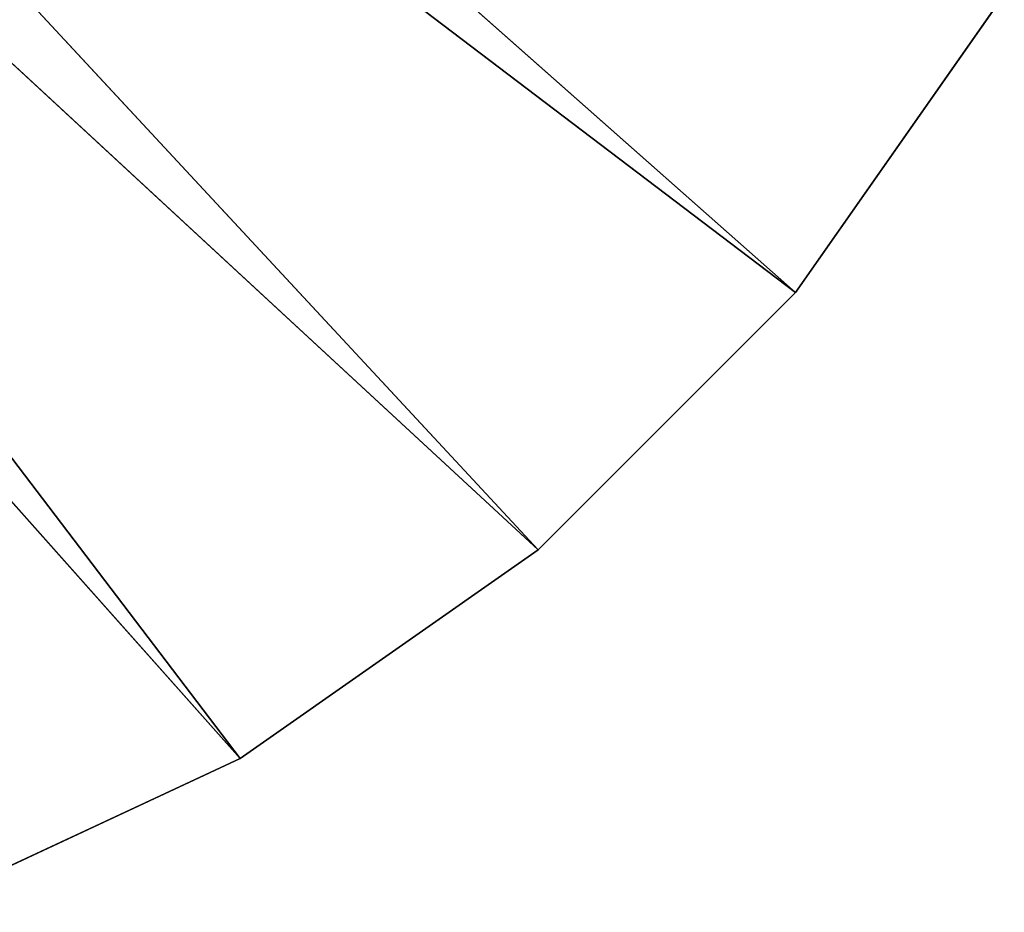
# Model space of a CAD drawing. Header units: centimetres. Extents: x 0 to 2.2, y 0 to 7.51.
# Tile 59 of 96: x 1.72 to 2.09, y 0.05 to 0.39. Entities that reach past the tile are written whole.
import ezdxf

# ---------------------------------------------------------------- set-up
doc = ezdxf.new("R2010")
doc.units = ezdxf.units.CM
doc.header["$LTSCALE"] = 2.54
doc.layers.get('0').update_dxf_attribs({"true_color": 0xff5454})

# ---------------------------------------------------------------- blocks, each defined once
blk = doc.blocks.new('Wieszak na r_czniki przykr_cany.STL')
at = {"color": 0}
for p, q in [((2.01284, 0.28577, 0.15), (1.40311, 0.825, 0.15)), ((2.01284, 0.28577, 0.15), (1.40311, 0.825, 0.15)), ((1.91423, 0.18716, 0.15), (1.36812, 0.77502, 0.15)), ((1.91423, 0.18716, 0.15), (1.36812, 0.77502, 0.15)), ((2.01284, 0.28577, 0.15), (1.36812, 0.77502, 0.15)), ((2.01284, 0.28577, 0.15), (1.36812, 0.77502, 0.15)), ((2.01284, 0.28577), (1.36812, 0.77502)), ((2.01284, 0.28577), (1.36812, 0.77502)), ((1.91423, 0.18716), (1.36812, 0.77502)), ((1.91423, 0.18716), (1.36812, 0.77502)), ((1.32498, 0.73188, 0.15), (1.91423, 0.18716, 0.15)), ((1.8, 0.10718, 0.15), (1.32498, 0.73188, 0.15)), ((1.8, 0.10718, 0.15), (1.32498, 0.73188, 0.15)), ((1.32498, 0.73188, 0.15), (1.91423, 0.18716, 0.15)), ((1.91423, 0.18716), (1.32498, 0.73188)), ((1.91423, 0.18716), (1.32498, 0.73188)), ((1.8, 0.10718), (1.32498, 0.73188)), ((1.8, 0.10718), (1.32498, 0.73188)), ((1.8, 0.10718), (1.275, 0.69689)), ((1.8, 0.10718), (1.275, 0.69689)), ((2.09282, 0.4, 0.15), (2.01284, 0.28577, 0.15)), ((2.01284, 0.28577, 0.15), (2.09282, 0.4)), ((2.01284, 0.28577, 0.15), (2.09282, 0.4)), ((2.01284, 0.28577), (2.09282, 0.4)), ((2.09282, 0.4, 0.15), (2.01284, 0.28577, 0.15)), ((2.01284, 0.28577), (2.09282, 0.4)), ((2.01284, 0.28577, 0.15), (1.91423, 0.18716, 0.15)), ((1.91423, 0.18716, 0.15), (2.01284, 0.28577)), ((1.91423, 0.18716, 0.15), (2.01284, 0.28577)), ((1.91423, 0.18716), (2.01284, 0.28577)), ((2.01284, 0.28577, 0.15), (1.91423, 0.18716, 0.15)), ((1.91423, 0.18716), (2.01284, 0.28577)), ((2.01284, 0.28577, 0.15), (2.01284, 0.28577)), ((2.01284, 0.28577, 0.15), (2.01284, 0.28577)), ((1.91423, 0.18716, 0.15), (1.8, 0.10718, 0.15)), ((1.8, 0.10718, 0.15), (1.91423, 0.18716)), ((1.8, 0.10718, 0.15), (1.91423, 0.18716)), ((1.8, 0.10718), (1.91423, 0.18716)), ((1.91423, 0.18716, 0.15), (1.8, 0.10718, 0.15)), ((1.8, 0.10718), (1.91423, 0.18716)), ((1.91423, 0.18716, 0.15), (1.91423, 0.18716)), ((1.91423, 0.18716, 0.15), (1.91423, 0.18716)), ((1.8, 0.10718, 0.15), (1.67362, 0.04825, 0.15)), ((1.67362, 0.04825, 0.15), (1.8, 0.10718)), ((1.67362, 0.04825, 0.15), (1.8, 0.10718)), ((1.67362, 0.04825), (1.8, 0.10718)), ((1.8, 0.10718, 0.15), (1.67362, 0.04825, 0.15)), ((1.67362, 0.04825), (1.8, 0.10718)), ((1.8, 0.10718, 0.15), (1.8, 0.10718)), ((1.8, 0.10718, 0.15), (1.8, 0.10718))]:
    blk.add_line(p, q, dxfattribs=at)
mesh = blk.add_polyface(dxfattribs=at)
corners = [(2.01284, 0.28577, 0.15), (1.40311, 0.825, 0.15), (1.36812, 0.77502, 0.15)]
mesh.append_faces([[corners[k] for k in face] for face in [(0, 1, 2)]], dxfattribs={"color": 0})
mesh = blk.add_polyface(dxfattribs=at)
corners = [(2.09282, 0.4, 0.15), (1.40311, 0.825, 0.15), (2.01284, 0.28577, 0.15)]
mesh.append_faces([[corners[k] for k in face] for face in [(0, 1, 2)]], dxfattribs={"color": 0})
mesh = blk.add_polyface(dxfattribs=at)
corners = [(1.91423, 0.18716, 0.15), (1.36812, 0.77502, 0.15), (1.32498, 0.73188, 0.15)]
mesh.append_faces([[corners[k] for k in face] for face in [(0, 1, 2)]], dxfattribs={"color": 0})
mesh = blk.add_polyface(dxfattribs=at)
corners = [(1.91423, 0.18716), (1.32498, 0.73188), (1.36812, 0.77502)]
mesh.append_faces([[corners[k] for k in face] for face in [(0, 1, 2)]], dxfattribs={"color": 0})
mesh = blk.add_polyface(dxfattribs=at)
corners = [(2.01284, 0.28577, 0.15), (1.36812, 0.77502, 0.15), (1.91423, 0.18716, 0.15)]
mesh.append_faces([[corners[k] for k in face] for face in [(0, 1, 2)]], dxfattribs={"color": 0})
mesh = blk.add_polyface(dxfattribs=at)
corners = [(2.09282, 0.4), (2.01284, 0.28577), (1.36812, 0.77502)]
mesh.append_faces([[corners[k] for k in face] for face in [(0, 1, 2)]], dxfattribs={"color": 0})
mesh = blk.add_polyface(dxfattribs=at)
corners = [(2.01284, 0.28577), (1.91423, 0.18716), (1.36812, 0.77502)]
mesh.append_faces([[corners[k] for k in face] for face in [(0, 1, 2)]], dxfattribs={"color": 0})
mesh = blk.add_polyface(dxfattribs=at)
corners = [(1.8, 0.10718), (1.275, 0.69689), (1.32498, 0.73188)]
mesh.append_faces([[corners[k] for k in face] for face in [(0, 1, 2)]], dxfattribs={"color": 0})
mesh = blk.add_polyface(dxfattribs=at)
corners = [(1.8, 0.10718, 0.15), (1.32498, 0.73188, 0.15), (1.67362, 0.04825, 0.15)]
mesh.append_faces([[corners[k] for k in face] for face in [(0, 1, 2)]], dxfattribs={"color": 0})
mesh = blk.add_polyface(dxfattribs=at)
corners = [(1.91423, 0.18716, 0.15), (1.32498, 0.73188, 0.15), (1.8, 0.10718, 0.15)]
mesh.append_faces([[corners[k] for k in face] for face in [(0, 1, 2)]], dxfattribs={"color": 0})
mesh = blk.add_polyface(dxfattribs=at)
corners = [(1.91423, 0.18716), (1.8, 0.10718), (1.32498, 0.73188)]
mesh.append_faces([[corners[k] for k in face] for face in [(0, 1, 2)]], dxfattribs={"color": 0})
mesh = blk.add_polyface(dxfattribs=at)
corners = [(1.8, 0.10718), (1.67362, 0.04825), (1.275, 0.69689)]
mesh.append_faces([[corners[k] for k in face] for face in [(0, 1, 2)]], dxfattribs={"color": 0})
mesh = blk.add_polyface(dxfattribs=at)
corners = [(2.09282, 0.4, 0.15), (2.01284, 0.28577, 0.15), (2.09282, 0.4)]
mesh.append_faces([[corners[k] for k in face] for face in [(0, 1, 2)]], dxfattribs={"color": 0})
mesh = blk.add_polyface(dxfattribs=at)
corners = [(2.09282, 0.4), (2.01284, 0.28577, 0.15), (2.01284, 0.28577)]
mesh.append_faces([[corners[k] for k in face] for face in [(0, 1, 2)]], dxfattribs={"color": 0})
mesh = blk.add_polyface(dxfattribs=at)
corners = [(1.91423, 0.18716, 0.15), (2.01284, 0.28577), (2.01284, 0.28577, 0.15)]
mesh.append_faces([[corners[k] for k in face] for face in [(0, 1, 2)]], dxfattribs={"color": 0})
mesh = blk.add_polyface(dxfattribs=at)
corners = [(1.91423, 0.18716, 0.15), (1.91423, 0.18716), (2.01284, 0.28577)]
mesh.append_faces([[corners[k] for k in face] for face in [(0, 1, 2)]], dxfattribs={"color": 0})
mesh = blk.add_polyface(dxfattribs=at)
corners = [(1.8, 0.10718, 0.15), (1.91423, 0.18716), (1.91423, 0.18716, 0.15)]
mesh.append_faces([[corners[k] for k in face] for face in [(0, 1, 2)]], dxfattribs={"color": 0})
mesh = blk.add_polyface(dxfattribs=at)
corners = [(1.8, 0.10718, 0.15), (1.8, 0.10718), (1.91423, 0.18716)]
mesh.append_faces([[corners[k] for k in face] for face in [(0, 1, 2)]], dxfattribs={"color": 0})
mesh = blk.add_polyface(dxfattribs=at)
corners = [(1.67362, 0.04825, 0.15), (1.8, 0.10718), (1.8, 0.10718, 0.15)]
mesh.append_faces([[corners[k] for k in face] for face in [(0, 1, 2)]], dxfattribs={"color": 0})
mesh = blk.add_polyface(dxfattribs=at)
corners = [(1.67362, 0.04825, 0.15), (1.67362, 0.04825), (1.8, 0.10718)]
mesh.append_faces([[corners[k] for k in face] for face in [(0, 1, 2)]], dxfattribs={"color": 0})

msp = doc.modelspace()

# ---------------------------------------------------------------- block references
at = {"color": 0}
msp.add_blockref('Wieszak na r_czniki przykr_cany.STL', (0, 0), dxfattribs=at)

doc.saveas('drawing.dxf')
